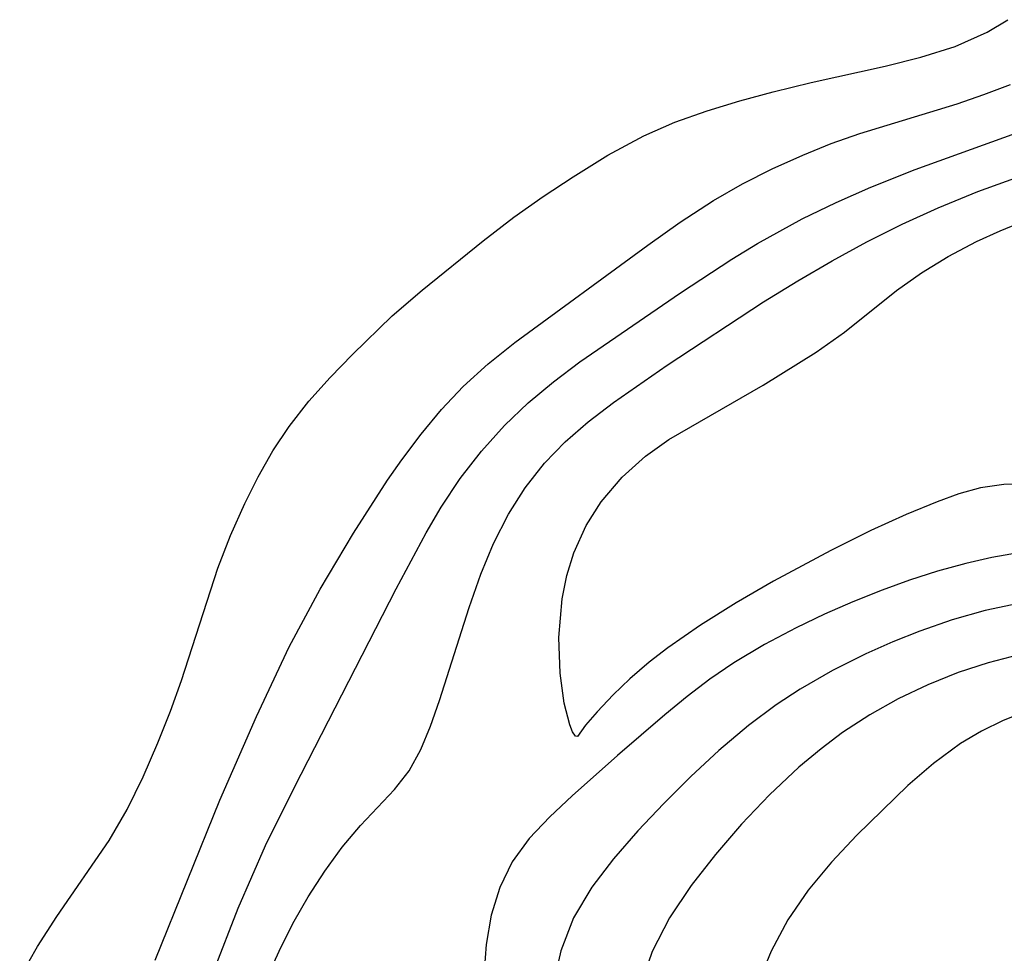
# Model space of a CAD drawing. Header units: metres. Extents: x 1073367 to 1082519, y 1569854 to 1574957.
# Tile 63 of 256: x 1074223 to 1074268, y 1573143 to 1573185. Entities that reach past the tile are written whole.
import ezdxf

# ---------------------------------------------------------------- set-up
doc = ezdxf.new("R2010")
doc.units = ezdxf.units.M
doc.layers.add('CGG_CurvaNivelLidar_v1', color=253, linetype='Continuous', lineweight=30)

msp = doc.modelspace()

# ---------------------------------------------------------------- linework, layer by layer
at = {"layer": 'CGG_CurvaNivelLidar_v1'}
for p, q in [((1074267.1338, 1573184.7471, 64.5), (1074268.0736, 1573185.3157, 64.5)), ((1074265.6757, 1573184.1037, 64.5), (1074267.1338, 1573184.7471, 64.5)), ((1074264.1171, 1573183.607, 64.5), (1074265.6757, 1573184.1037, 64.5)), ((1074262.4895, 1573183.2005, 64.5), (1074264.1171, 1573183.607, 64.5)), ((1074259.1297, 1573182.4617, 64.5), (1074262.4895, 1573183.2005, 64.5)), ((1074257.4015, 1573182.0373, 64.5), (1074259.1297, 1573182.4617, 64.5)), ((1074266.9866, 1573181.9071, 64), (1074268.1897, 1573182.3631, 64)), ((1074255.8846, 1573181.6272, 64.5), (1074257.4015, 1573182.0373, 64.5)), ((1074265.7626, 1573181.4948, 64), (1074266.9866, 1573181.9071, 64)), ((1074254.3875, 1573181.1708, 64.5), (1074255.8846, 1573181.6272, 64.5)), ((1074261.3471, 1573180.1449, 64), (1074265.7626, 1573181.4948, 64)), ((1074252.9247, 1573180.648, 64.5), (1074254.3875, 1573181.1708, 64.5)), ((1074251.5123, 1573180.0349, 64.5), (1074252.9247, 1573180.648, 64.5)), ((1074249.8777, 1573179.1515, 64.5), (1074251.5123, 1573180.0349, 64.5)), ((1074260.0369, 1573179.6779, 64), (1074261.3471, 1573180.1449, 64)), ((1074263.8568, 1573178.503, 63.5), (1074268.441, 1573180.1521, 63.5)), ((1074258.7447, 1573179.1602, 64), (1074260.0369, 1573179.6779, 64)), ((1074248.2961, 1573178.1716, 64.5), (1074249.8777, 1573179.1515, 64.5)), ((1074257.3542, 1573178.5351, 64), (1074258.7447, 1573179.1602, 64)), ((1074266.7039, 1573177.4974, 63), (1074269.885, 1573178.6482, 63)), ((1074246.9289, 1573177.2786, 64.5), (1074248.2961, 1573178.1716, 64.5)), ((1074255.9957, 1573177.8476, 64), (1074257.3542, 1573178.5351, 64)), ((1074261.8366, 1573177.6997, 63.5), (1074263.8568, 1573178.503, 63.5)), ((1074254.6763, 1573177.0931, 64), (1074255.9957, 1573177.8476, 64)), ((1074260.2613, 1573177.0051, 63.5), (1074261.8366, 1573177.6997, 63.5)), ((1074245.5931, 1573176.3406, 64.5), (1074246.9289, 1573177.2786, 64.5)), ((1074264.9003, 1573176.7662, 63), (1074266.7039, 1573177.4974, 63)), ((1074253.1649, 1573176.109, 64), (1074254.6763, 1573177.0931, 64)), ((1074258.7159, 1573176.2565, 63.5), (1074260.2613, 1573177.0051, 63.5)), ((1074244.1984, 1573175.2566, 64.5), (1074245.5931, 1573176.3406, 64.5)), ((1074263.2639, 1573176.0176, 63), (1074264.9003, 1573176.7662, 63)), ((1074251.6931, 1573175.0625, 64), (1074253.1649, 1573176.109, 64)), ((1074256.6798, 1573175.1424, 63.5), (1074258.7159, 1573176.2565, 63.5)), ((1074261.6569, 1573175.2069, 63), (1074263.2639, 1573176.0176, 63)), ((1074267.7188, 1573175.713, 62.5), (1074268.8303, 1573176.1638, 62.5)), ((1074266.6406, 1573175.2227, 62.5), (1074267.7188, 1573175.713, 62.5)), ((1074241.4326, 1573173.0114, 64.5), (1074244.1984, 1573175.2566, 64.5)), ((1074245.644, 1573170.6285, 64), (1074251.6931, 1573175.0625, 64)), ((1074255.5086, 1573174.4222, 63.5), (1074256.6798, 1573175.1424, 63.5)), ((1074260.0766, 1573174.3452, 63), (1074261.6569, 1573175.2069, 63)), ((1074265.3551, 1573174.5476, 62.5), (1074266.6406, 1573175.2227, 62.5)), ((1074264.1396, 1573173.8057, 62.5), (1074265.3551, 1573174.5476, 62.5)), ((1074253.1828, 1573172.8916, 63.5), (1074255.5086, 1573174.4222, 63.5)), ((1074258.5225, 1573173.4399, 63), (1074260.0766, 1573174.3452, 63)), ((1074263.0035, 1573173.0032, 62.5), (1074264.1396, 1573173.8057, 62.5)), ((1074256.9627, 1573172.477, 63), (1074258.5225, 1573173.4399, 63)), ((1074240.0679, 1573171.8483, 64.5), (1074241.4326, 1573173.0114, 64.5)), ((1074248.602, 1573169.7543, 63.5), (1074253.1828, 1573172.8916, 63.5)), ((1074260.6477, 1573171.1045, 62.5), (1074263.0035, 1573173.0032, 62.5)), ((1074252.5745, 1573169.5983, 63), (1074256.9627, 1573172.477, 63)), ((1074238.2524, 1573170.0927, 64.5), (1074240.0679, 1573171.8483, 64.5)), ((1074259.3605, 1573170.199, 62.5), (1074260.6477, 1573171.1045, 62.5)), ((1074244.4358, 1573169.6608, 64), (1074245.644, 1573170.6285, 64)), ((1074237.2438, 1573169.0443, 64.5), (1074238.2524, 1573170.0927, 64.5)), ((1074256.9448, 1573168.698, 62.5), (1074259.3605, 1573170.199, 62.5)), ((1074243.2931, 1573168.6305, 64), (1074244.4358, 1573169.6608, 64)), ((1074247.4018, 1573168.8462, 63.5), (1074248.602, 1573169.7543, 63.5)), ((1074250.1267, 1573167.9101, 63), (1074252.5745, 1573169.5983, 63)), ((1074236.2776, 1573167.9603, 64.5), (1074237.2438, 1573169.0443, 64.5)), ((1074246.2532, 1573167.8871, 63.5), (1074247.4018, 1573168.8462, 63.5)), ((1074242.303, 1573167.5845, 64), (1074243.2931, 1573168.6305, 64)), ((1074252.6519, 1573166.2297, 62.5), (1074256.9448, 1573168.698, 62.5)), ((1074235.3821, 1573166.8191, 64.5), (1074236.2776, 1573167.9603, 64.5)), ((1074245.1726, 1573166.8628, 63.5), (1074246.2532, 1573167.8871, 63.5)), ((1074248.9722, 1573167.0207, 63), (1074250.1267, 1573167.9101, 63)), ((1074241.3777, 1573166.4693, 64), (1074242.303, 1573167.5845, 64)), ((1074247.9397, 1573166.1148, 63), (1074248.9722, 1573167.0207, 63)), ((1074234.6393, 1573165.7016, 64.5), (1074235.3821, 1573166.8191, 64.5)), ((1074244.1224, 1573165.6984, 63.5), (1074245.1726, 1573166.8628, 63.5)), ((1074240.5006, 1573165.3017, 64), (1074241.3777, 1573166.4693, 64)), ((1074246.995, 1573165.14, 63), (1074247.9397, 1573166.1148, 63)), ((1074251.5914, 1573165.4674, 62.5), (1074252.6519, 1573166.2297, 62.5)), ((1074233.9677, 1573164.5295, 64.5), (1074234.6393, 1573165.7016, 64.5)), ((1074243.162, 1573164.4563, 63.5), (1074244.1224, 1573165.6984, 63.5)), ((1074239.8451, 1573164.3677, 64), (1074240.5006, 1573165.3017, 64)), ((1074246.1126, 1573164.0265, 63), (1074246.995, 1573165.14, 63)), ((1074250.5258, 1573164.5057, 62.5), (1074251.5914, 1573165.4674, 62.5)), ((1074233.3543, 1573163.3152, 64.5), (1074233.9677, 1573164.5295, 64.5)), ((1074238.2979, 1573161.9637, 64), (1074239.8451, 1573164.3677, 64)), ((1074242.2883, 1573163.1466, 63.5), (1074243.162, 1573164.4563, 63.5)), ((1074249.5773, 1573163.3929, 62.5), (1074250.5258, 1573164.5057, 62.5)), ((1074245.3526, 1573162.8335, 63), (1074246.1126, 1573164.0265, 63)), ((1074266.8249, 1573164.0266, 62.5), (1074265.8368, 1573163.7523, 62.5)), ((1074267.8928, 1573164.1784, 62.5), (1074266.8249, 1573164.0266, 62.5)), ((1074269.0138, 1573164.2145, 62.5), (1074267.8928, 1573164.1784, 62.5)), ((1074248.8877, 1573162.3112, 62.5), (1074249.5773, 1573163.3929, 62.5)), ((1074264.8609, 1573163.39, 62.5), (1074263.45, 1573162.8125, 62.5)), ((1074265.8368, 1573163.7523, 62.5), (1074264.8609, 1573163.39, 62.5)), ((1074232.7033, 1573161.8619, 64.5), (1074233.3543, 1573163.3152, 64.5)), ((1074241.6068, 1573161.9829, 63.5), (1074242.2883, 1573163.1466, 63.5)), ((1074244.6745, 1573161.488, 63), (1074245.3526, 1573162.8335, 63)), ((1074263.45, 1573162.8125, 62.5), (1074261.8467, 1573162.0864, 62.5)), ((1074248.3244, 1573161.0723, 62.5), (1074248.8877, 1573162.3112, 62.5)), ((1074261.8467, 1573162.0864, 62.5), (1074260.0247, 1573161.182, 62.5)), ((1074232.1226, 1573160.3725, 64.5), (1074232.7033, 1573161.8619, 64.5)), ((1074236.7882, 1573159.4177, 64), (1074238.2979, 1573161.9637, 64)), ((1074240.2485, 1573159.4354, 63.5), (1074241.6068, 1573161.9829, 63.5)), ((1074244.1014, 1573160.0921, 63), (1074244.6745, 1573161.488, 63)), ((1074260.0247, 1573161.182, 62.5), (1074257.4174, 1573159.7805, 62.5)), ((1074248.0029, 1573160.035, 62.5), (1074248.3244, 1573161.0723, 62.5)), ((1074267.3525, 1573160.8581, 63), (1074266.1623, 1573160.5886, 63)), ((1074268.5537, 1573161.0648, 63), (1074267.3525, 1573160.8581, 63)), ((1074230.472, 1573155.2655, 64.5), (1074232.1226, 1573160.3725, 64.5)), ((1074264.8784, 1573160.2348, 63), (1074263.6068, 1573159.8271, 63)), ((1074266.1623, 1573160.5886, 63), (1074264.8784, 1573160.2348, 63)), ((1074243.5667, 1573158.579, 63), (1074244.1014, 1573160.0921, 63)), ((1074247.7894, 1573158.9817, 62.5), (1074248.0029, 1573160.035, 62.5)), ((1074257.4174, 1573159.7805, 62.5), (1074255.7163, 1573158.7986, 62.5)), ((1074263.6068, 1573159.8271, 63), (1074262.3485, 1573159.3723, 63)), ((1074235.3818, 1573156.7972, 64), (1074236.7882, 1573159.4177, 64)), ((1074235.6121, 1573150.416, 63.5), (1074240.2485, 1573159.4354, 63.5)), ((1074262.3485, 1573159.3723, 63), (1074261.0278, 1573158.8432, 63)), ((1074247.6423, 1573157.2175, 62.5), (1074247.7894, 1573158.9817, 62.5)), ((1074242.2089, 1573154.3463, 63), (1074243.5667, 1573158.579, 63)), ((1074255.7163, 1573158.7986, 62.5), (1074254.0883, 1573157.7832, 62.5)), ((1074261.0278, 1573158.8432, 63), (1074259.7262, 1573158.2718, 63)), ((1074267.0387, 1573158.4414, 63.5), (1074265.5445, 1573158.0189, 63.5)), ((1074268.5565, 1573158.766, 63.5), (1074267.0387, 1573158.4414, 63.5)), ((1074259.7262, 1573158.2718, 63), (1074258.4468, 1573157.6611, 63)), ((1074265.5445, 1573158.0189, 63.5), (1074264.0746, 1573157.5126, 63.5)), ((1074254.0883, 1573157.7832, 62.5), (1074252.5977, 1573156.7513, 62.5)), ((1074258.4468, 1573157.6611, 63), (1074256.9969, 1573156.9003, 63)), ((1074247.7018, 1573155.5973, 62.5), (1074247.6423, 1573157.2175, 62.5)), ((1074264.0746, 1573157.5126, 63.5), (1074262.8342, 1573157.0186, 63.5)), ((1074233.8941, 1573153.6241, 64), (1074235.3818, 1573156.7972, 64)), ((1074252.5977, 1573156.7513, 62.5), (1074251.7482, 1573156.0943, 62.5)), ((1074256.9969, 1573156.9003, 63), (1074255.6013, 1573156.0649, 63)), ((1074262.8342, 1573157.0186, 63.5), (1074261.6151, 1573156.4746, 63.5)), ((1074261.6151, 1573156.4746, 63.5), (1074260.0922, 1573155.7099, 63.5)), ((1074268.5688, 1573156.4246, 64), (1074267.176, 1573156.0676, 64)), ((1074251.7482, 1573156.0943, 62.5), (1074250.868, 1573155.3306, 62.5)), ((1074255.6013, 1573156.0649, 63), (1074254.5215, 1573155.3209, 63)), ((1074267.176, 1573156.0676, 64), (1074265.8137, 1573155.6193, 64)), ((1074247.8913, 1573154.2374, 62.5), (1074247.7018, 1573155.5973, 62.5)), ((1074250.868, 1573155.3306, 62.5), (1074250.115, 1573154.6046, 62.5)), ((1074254.5215, 1573155.3209, 63), (1074253.4808, 1573154.5287, 63)), ((1074260.0922, 1573155.7099, 63.5), (1074258.6191, 1573154.8661, 63.5)), ((1074265.8137, 1573155.6193, 64), (1074264.4301, 1573155.0639, 64)), ((1074229.9753, 1573153.872, 64.5), (1074230.472, 1573155.2655, 64.5)), ((1074258.6191, 1573154.8661, 63.5), (1074257.5314, 1573154.1588, 63.5)), ((1074264.4301, 1573155.0639, 64), (1074263.087, 1573154.4239, 64)), ((1074250.115, 1573154.6046, 62.5), (1074249.3828, 1573153.8317, 62.5)), ((1074253.4808, 1573154.5287, 63), (1074252.4704, 1573153.7047, 63)), ((1074263.087, 1573154.4239, 64), (1074261.7913, 1573153.7012, 64)), ((1074241.8112, 1573153.1923, 63), (1074242.2089, 1573154.3463, 63)), ((1074248.1383, 1573153.2512, 62.5), (1074247.8913, 1573154.2374, 62.5)), ((1074257.5314, 1573154.1588, 63.5), (1074256.2701, 1573153.2176, 63.5)), ((1074229.4025, 1573152.4206, 64.5), (1074229.9753, 1573153.872, 64.5)), ((1074232.2159, 1573149.8153, 64), (1074233.8941, 1573153.6241, 64)), ((1074249.3828, 1573153.8317, 62.5), (1074248.8578, 1573153.2242, 62.5)), ((1074252.4704, 1573153.7047, 63), (1074250.3204, 1573151.8486, 63)), ((1074261.7913, 1573153.7012, 64), (1074260.553, 1573152.8929, 64)), ((1074268.8586, 1573153.8296, 64.5), (1074267.8646, 1573153.4421, 64.5)), ((1074241.3688, 1573152.1215, 63), (1074241.8112, 1573153.1923, 63)), ((1074248.2678, 1573152.9218, 62.5), (1074248.1383, 1573153.2512, 62.5)), ((1074248.8578, 1573153.2242, 62.5), (1074248.5, 1573152.7218, 62.5)), ((1074256.2701, 1573153.2176, 63.5), (1074254.9304, 1573152.0843, 63.5)), ((1074267.8646, 1573153.4421, 64.5), (1074266.8712, 1573152.9605, 64.5)), ((1074248.3958, 1573152.7307, 62.5), (1074248.2678, 1573152.9218, 62.5)), ((1074248.5, 1573152.7218, 62.5), (1074248.3958, 1573152.7307, 62.5)), ((1074260.553, 1573152.8929, 64), (1074259.5771, 1573152.1591, 64)), ((1074266.8712, 1573152.9605, 64.5), (1074265.9264, 1573152.4005, 64.5)), ((1074228.734, 1573150.8837, 64.5), (1074229.4025, 1573152.4206, 64.5)), ((1074259.5771, 1573152.1591, 64), (1074258.5715, 1573151.3217, 64)), ((1074265.9264, 1573152.4005, 64.5), (1074264.6891, 1573151.4934, 64.5)), ((1074240.8367, 1573151.1598, 63), (1074241.3688, 1573152.1215, 63)), ((1074250.3204, 1573151.8486, 63), (1074248.2571, 1573150.0201, 63)), ((1074254.9304, 1573152.0843, 63.5), (1074253.6494, 1573150.8931, 63.5)), ((1074258.5715, 1573151.3217, 64), (1074257.2283, 1573150.0608, 64)), ((1074264.6891, 1573151.4934, 64.5), (1074263.5219, 1573150.4814, 64.5)), ((1074228.0032, 1573149.3978, 64.5), (1074228.734, 1573150.8837, 64.5)), ((1074240.168, 1573150.2985, 63), (1074240.8367, 1573151.1598, 63)), ((1074253.6494, 1573150.8931, 63.5), (1074252.4197, 1573149.669, 63.5)), ((1074234.3036, 1573147.7506, 63.5), (1074235.6121, 1573150.416, 63.5)), ((1074263.5219, 1573150.4814, 64.5), (1074261.202, 1573148.2266, 64.5)), ((1074238.6163, 1573148.6597, 63), (1074240.168, 1573150.2985, 63)), ((1074248.2571, 1573150.0201, 63), (1074247.2285, 1573149.0635, 63)), ((1074257.2283, 1573150.0608, 64), (1074255.9611, 1573148.7257, 64)), ((1074229.2813, 1573142.5411, 64), (1074232.2159, 1573149.8153, 64)), ((1074252.4197, 1573149.669, 63.5), (1074251.2386, 1573148.4232, 63.5)), ((1074227.1892, 1573147.9825, 64.5), (1074228.0032, 1573149.3978, 64.5)), ((1074247.2285, 1573149.0635, 63), (1074246.2998, 1573148.0785, 63)), ((1074237.7941, 1573147.6819, 63), (1074238.6163, 1573148.6597, 63)), ((1074255.9611, 1573148.7257, 64), (1074254.7657, 1573147.3413, 64)), ((1074251.2386, 1573148.4232, 63.5), (1074250.1371, 1573147.1585, 63.5)), ((1074261.202, 1573148.2266, 64.5), (1074260.056, 1573147.0036, 64.5)), ((1074224.8071, 1573144.5333, 64.5), (1074227.1892, 1573147.9825, 64.5)), ((1074233.0541, 1573144.9026, 63.5), (1074234.3036, 1573147.7506, 63.5)), ((1074236.9973, 1573146.5956, 63), (1074237.7941, 1573147.6819, 63)), ((1074246.2998, 1573148.0785, 63), (1074245.5243, 1573147.0147, 63)), ((1074254.7657, 1573147.3413, 64), (1074253.6615, 1573145.9328, 64)), ((1074245.5243, 1573147.0147, 63), (1074244.9554, 1573145.8539, 63)), ((1074250.1371, 1573147.1585, 63.5), (1074249.1528, 1573145.8649, 63.5)), ((1074260.056, 1573147.0036, 64.5), (1074258.9941, 1573145.7186, 64.5)), ((1074236.2375, 1573145.416, 63), (1074236.9973, 1573146.5956, 63)), ((1074253.6615, 1573145.9328, 64), (1074252.6809, 1573144.4723, 64)), ((1074244.9554, 1573145.8539, 63), (1074244.5659, 1573144.5925, 63)), ((1074249.1528, 1573145.8649, 63.5), (1074248.312, 1573144.4623, 63.5)), ((1074258.9941, 1573145.7186, 64.5), (1074258.0693, 1573144.3704, 64.5)), ((1074235.6079, 1573144.3108, 63), (1074236.2375, 1573145.416, 63)), ((1074223.9188, 1573143.1579, 64.5), (1074224.8071, 1573144.5333, 64.5)), ((1074231.9507, 1573142.0512, 63.5), (1074233.0541, 1573144.9026, 63.5)), ((1074244.5659, 1573144.5925, 63), (1074244.3364, 1573143.2539, 63)), ((1074235.0139, 1573143.1536, 63), (1074235.6079, 1573144.3108, 63)), ((1074248.312, 1573144.4623, 63.5), (1074247.7359, 1573142.9649, 63.5)), ((1074252.6809, 1573144.4723, 64), (1074251.8841, 1573142.9321, 64)), ((1074258.0693, 1573144.3704, 64.5), (1074257.3026, 1573142.9525, 64.5)), ((1074244.3364, 1573143.2539, 63), (1074244.2541, 1573142.0477, 63)), ((1074223.115, 1573141.752, 64.5), (1074223.9188, 1573143.1579, 64.5)), ((1074234.3802, 1573141.7879, 63), (1074235.0139, 1573143.1536, 63)), ((1074247.7359, 1573142.9649, 63.5), (1074247.4198, 1573141.5817, 63.5)), ((1074251.8841, 1573142.9321, 64), (1074251.3323, 1573141.3244, 64)), ((1074257.3026, 1573142.9525, 64.5), (1074256.8552, 1573141.8484, 64.5))]:
    msp.add_line(p, q, dxfattribs=at)

doc.saveas('drawing.dxf')
